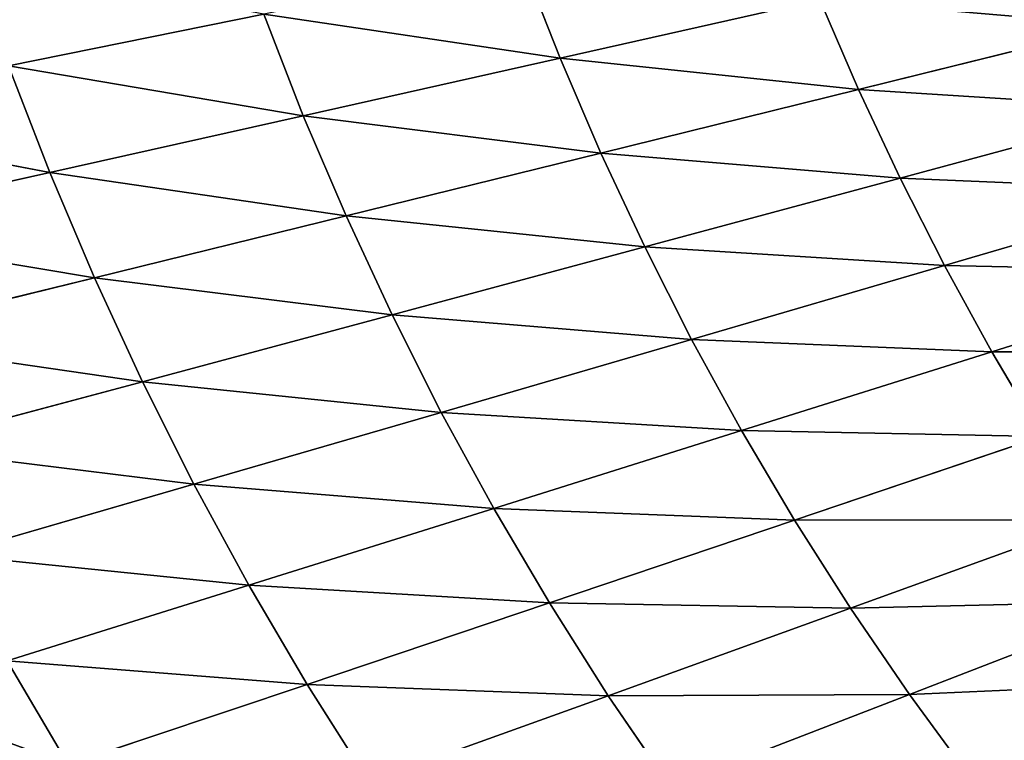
# Model space of a CAD drawing. Extents: x 0 to 605, y 0 to 400.
# Tile 242 of 256: x 117 to 152, y 138 to 163. Entities that reach past the tile are written whole.
import ezdxf

# ---------------------------------------------------------------- set-up
doc = ezdxf.new("R2010")
doc.units = 0
doc.header["$LTSCALE"] = 25.4
doc.layers.get('0').update_dxf_attribs({"linetype": 'CONTINUOUS'})

# ---------------------------------------------------------------- blocks, each defined once
blk = doc.blocks.new('ATLANTA610_-_S_STL')
at = {"color": 0}
for p, q in [((118.408, 37.81, 241.92), (107.978, 39.953, 239.937)), ((118.408, 37.81, 241.92), (107.978, 39.953, 239.937)), ((118.408, 37.81, 241.92), (109.509, 39.937, 243.913)), ((118.408, 37.81, 241.92), (109.509, 39.937, 243.913)), ((120.001, 37.802, 245.672), (111.165, 39.929, 247.843)), ((120.001, 37.802, 245.672), (111.165, 39.929, 247.843)), ((121.713, 37.801, 249.376), (112.947, 39.927, 251.723)), ((121.713, 37.801, 249.376), (112.947, 39.927, 251.723)), ((123.546, 37.805, 253.028), (114.857, 39.933, 255.548)), ((123.546, 37.805, 253.028), (114.857, 39.933, 255.548)), ((116.896, 39.946, 259.315), (119.063, 39.965, 263.018)), ((116.896, 39.946, 259.315), (119.063, 39.965, 263.018)), ((125.5, 37.816, 256.625), (116.896, 39.946, 259.315)), ((125.5, 37.816, 256.625), (116.896, 39.946, 259.315)), ((127.577, 37.833, 260.16), (119.063, 39.965, 263.018)), ((127.577, 37.833, 260.16), (119.063, 39.965, 263.018)), ((126.028, 35.965, 236.284), (116.935, 37.825, 238.125)), ((116.935, 37.825, 238.125), (118.408, 37.81, 241.92)), ((116.935, 37.825, 238.125), (118.408, 37.81, 241.92)), ((126.028, 35.965, 236.284), (116.935, 37.825, 238.125)), ((127.44, 35.952, 239.896), (118.408, 37.81, 241.92)), ((118.408, 37.81, 241.92), (120.001, 37.802, 245.672)), ((118.408, 37.81, 241.92), (120.001, 37.802, 245.672)), ((127.44, 35.952, 239.896), (118.408, 37.81, 241.92)), ((120.001, 37.802, 245.672), (121.713, 37.801, 249.376)), ((128.965, 35.946, 243.466), (120.001, 37.802, 245.672)), ((120.001, 37.802, 245.672), (121.713, 37.801, 249.376)), ((128.965, 35.946, 243.466), (120.001, 37.802, 245.672)), ((121.713, 37.801, 249.376), (123.546, 37.805, 253.028)), ((121.713, 37.801, 249.376), (123.546, 37.805, 253.028)), ((130.603, 35.944, 246.992), (121.713, 37.801, 249.376)), ((130.603, 35.944, 246.992), (121.713, 37.801, 249.376)), ((123.546, 37.805, 253.028), (125.5, 37.816, 256.625)), ((123.546, 37.805, 253.028), (125.5, 37.816, 256.625)), ((132.355, 35.948, 250.468), (123.546, 37.805, 253.028)), ((132.355, 35.948, 250.468), (123.546, 37.805, 253.028)), ((125.5, 37.816, 256.625), (127.577, 37.833, 260.16)), ((125.5, 37.816, 256.625), (127.577, 37.833, 260.16)), ((134.222, 35.958, 253.891), (125.5, 37.816, 256.625)), ((134.222, 35.958, 253.891), (125.5, 37.816, 256.625)), ((127.577, 37.833, 260.16), (129.777, 37.855, 263.632)), ((127.577, 37.833, 260.16), (129.777, 37.855, 263.632)), ((136.205, 35.972, 257.257), (127.577, 37.833, 260.16)), ((136.205, 35.972, 257.257), (127.577, 37.833, 260.16)), ((138.304, 35.992, 260.561), (129.777, 37.855, 263.632)), ((138.304, 35.992, 260.561), (129.777, 37.855, 263.632)), ((126.028, 35.965, 236.284), (127.44, 35.952, 239.896)), ((126.028, 35.965, 236.284), (127.44, 35.952, 239.896)), ((127.44, 35.952, 239.896), (128.965, 35.946, 243.466)), ((136.589, 34.328, 237.842), (127.44, 35.952, 239.896)), ((127.44, 35.952, 239.896), (128.965, 35.946, 243.466)), ((136.589, 34.328, 237.842), (127.44, 35.952, 239.896)), ((138.043, 34.322, 241.229), (128.965, 35.946, 243.466)), ((128.965, 35.946, 243.466), (130.603, 35.944, 246.992)), ((128.965, 35.946, 243.466), (130.603, 35.944, 246.992)), ((138.043, 34.322, 241.229), (128.965, 35.946, 243.466)), ((130.603, 35.944, 246.992), (132.355, 35.948, 250.468)), ((130.603, 35.944, 246.992), (132.355, 35.948, 250.468)), ((139.604, 34.321, 244.573), (130.603, 35.944, 246.992)), ((139.604, 34.321, 244.573), (130.603, 35.944, 246.992)), ((132.355, 35.948, 250.468), (134.222, 35.958, 253.891)), ((132.355, 35.948, 250.468), (134.222, 35.958, 253.891)), ((141.272, 34.325, 247.87), (132.355, 35.948, 250.468)), ((141.272, 34.325, 247.87), (132.355, 35.948, 250.468)), ((134.222, 35.958, 253.891), (136.205, 35.972, 257.257)), ((134.222, 35.958, 253.891), (136.205, 35.972, 257.257)), ((143.049, 34.333, 251.118), (134.222, 35.958, 253.891)), ((143.049, 34.333, 251.118), (134.222, 35.958, 253.891)), ((136.205, 35.972, 257.257), (138.304, 35.992, 260.561)), ((136.205, 35.972, 257.257), (138.304, 35.992, 260.561)), ((144.934, 34.345, 254.311), (136.205, 35.972, 257.257)), ((144.934, 34.345, 254.311), (136.205, 35.972, 257.257)), ((138.304, 35.992, 260.561), (140.518, 36.016, 263.802)), ((138.304, 35.992, 260.561), (140.518, 36.016, 263.802)), ((146.929, 34.362, 257.446), (138.304, 35.992, 260.561)), ((146.929, 34.362, 257.446), (138.304, 35.992, 260.561)), ((149.033, 34.384, 260.521), (140.518, 36.016, 263.802)), ((149.033, 34.384, 260.521), (140.518, 36.016, 263.802)), ((146.929, 34.362, 257.446), (149.033, 34.384, 260.521)), ((146.929, 34.362, 257.446), (149.033, 34.384, 260.521)), ((149.033, 34.384, 260.521), (151.244, 34.409, 263.531)), ((149.033, 34.384, 260.521), (151.244, 34.409, 263.531)), ((157.633, 32.951, 257.196), (149.033, 34.384, 260.521)), ((157.633, 32.951, 257.196), (149.033, 34.384, 260.521)), ((135.241, 34.338, 234.417), (136.589, 34.328, 237.842)), ((135.241, 34.338, 234.417), (136.589, 34.328, 237.842)), ((136.589, 34.328, 237.842), (138.043, 34.322, 241.229)), ((145.842, 32.902, 235.762), (136.589, 34.328, 237.842)), ((136.589, 34.328, 237.842), (138.043, 34.322, 241.229)), ((145.842, 32.902, 235.762), (136.589, 34.328, 237.842)), ((138.043, 34.322, 241.229), (139.604, 34.321, 244.573)), ((147.222, 32.898, 238.962), (138.043, 34.322, 241.229)), ((138.043, 34.322, 241.229), (139.604, 34.321, 244.573)), ((147.222, 32.898, 238.962), (138.043, 34.322, 241.229)), ((139.604, 34.321, 244.573), (141.272, 34.325, 247.87)), ((139.604, 34.321, 244.573), (141.272, 34.325, 247.87)), ((148.703, 32.897, 242.122), (139.604, 34.321, 244.573)), ((148.703, 32.897, 242.122), (139.604, 34.321, 244.573)), ((141.272, 34.325, 247.87), (143.049, 34.333, 251.118)), ((141.272, 34.325, 247.87), (143.049, 34.333, 251.118)), ((150.284, 32.9, 245.239), (141.272, 34.325, 247.87)), ((150.284, 32.9, 245.239), (141.272, 34.325, 247.87)), ((143.049, 34.333, 251.118), (144.934, 34.345, 254.311)), ((143.049, 34.333, 251.118), (144.934, 34.345, 254.311)), ((151.967, 32.907, 248.308), (143.049, 34.333, 251.118)), ((151.967, 32.907, 248.308), (143.049, 34.333, 251.118)), ((144.934, 34.345, 254.311), (146.929, 34.362, 257.446)), ((144.934, 34.345, 254.311), (146.929, 34.362, 257.446)), ((153.753, 32.918, 251.326), (144.934, 34.345, 254.311)), ((153.753, 32.918, 251.326), (144.934, 34.345, 254.311)), ((155.642, 32.933, 254.29), (146.929, 34.362, 257.446)), ((155.642, 32.933, 254.29), (146.929, 34.362, 257.446)), ((145.842, 32.902, 235.762), (147.222, 32.898, 238.962)), ((145.842, 32.902, 235.762), (147.222, 32.898, 238.962)), ((147.222, 32.898, 238.962), (148.703, 32.897, 242.122)), ((156.492, 31.65, 236.668), (147.222, 32.898, 238.962)), ((147.222, 32.898, 238.962), (148.703, 32.897, 242.122)), ((156.492, 31.65, 236.668), (147.222, 32.898, 238.962)), ((148.703, 32.897, 242.122), (150.284, 32.9, 245.239)), ((148.703, 32.897, 242.122), (150.284, 32.9, 245.239)), ((157.89, 31.65, 239.643), (148.703, 32.897, 242.122)), ((157.89, 31.65, 239.643), (148.703, 32.897, 242.122)), ((150.284, 32.9, 245.239), (151.967, 32.907, 248.308)), ((150.284, 32.9, 245.239), (151.967, 32.907, 248.308)), ((159.382, 31.653, 242.576), (150.284, 32.9, 245.239)), ((159.382, 31.653, 242.576), (150.284, 32.9, 245.239)), ((151.967, 32.907, 248.308), (153.753, 32.918, 251.326)), ((151.967, 32.907, 248.308), (153.753, 32.918, 251.326)), ((160.97, 31.659, 245.465), (151.967, 32.907, 248.308)), ((160.97, 31.659, 245.465), (151.967, 32.907, 248.308))]:
    blk.add_line(p, q, dxfattribs=at)
mesh = blk.add_polyface(dxfattribs=at)
corners = [(112.641, 41.124, 260.643), (119.063, 39.965, 263.018), (116.896, 39.946, 259.315), (114.853, 41.145, 264.428)]
mesh.append_faces([[corners[k] for k in face] for face in [(0, 1, 2), (1, 0, 3)]], dxfattribs={"vtx0": -1, "color": 0})
mesh = blk.add_polyface(dxfattribs=at)
corners = [(119.063, 39.965, 263.018), (129.777, 37.855, 263.632), (127.577, 37.833, 260.16), (121.361, 39.992, 266.653)]
mesh.append_faces([[corners[k] for k in face] for face in [(0, 1, 2), (1, 0, 3)]], dxfattribs={"vtx0": -1, "color": 0})
mesh = blk.add_polyface(dxfattribs=at)
corners = [(109.509, 39.937, 243.913), (118.408, 37.81, 241.92), (107.978, 39.953, 239.937)]
mesh.append_faces([[corners[k] for k in face] for face in [(0, 1, 2)]], dxfattribs={"color": 0})
mesh = blk.add_polyface(dxfattribs=at)
corners = [(118.408, 37.81, 241.92), (116.935, 37.825, 238.125), (107.978, 39.953, 239.937)]
mesh.append_faces([[corners[k] for k in face] for face in [(0, 1, 2)]], dxfattribs={"color": 0})
mesh = blk.add_polyface(dxfattribs=at)
corners = [(109.509, 39.937, 243.913), (120.001, 37.802, 245.672), (118.408, 37.81, 241.92), (111.165, 39.929, 247.843)]
mesh.append_faces([[corners[k] for k in face] for face in [(0, 1, 2), (1, 0, 3)]], dxfattribs={"vtx0": -1, "color": 0})
mesh = blk.add_polyface(dxfattribs=at)
corners = [(111.165, 39.929, 247.843), (121.713, 37.801, 249.376), (120.001, 37.802, 245.672), (112.947, 39.927, 251.723)]
mesh.append_faces([[corners[k] for k in face] for face in [(0, 1, 2), (1, 0, 3)]], dxfattribs={"vtx0": -1, "color": 0})
mesh = blk.add_polyface(dxfattribs=at)
corners = [(112.947, 39.927, 251.723), (123.546, 37.805, 253.028), (121.713, 37.801, 249.376), (114.857, 39.933, 255.548)]
mesh.append_faces([[corners[k] for k in face] for face in [(0, 1, 2), (1, 0, 3)]], dxfattribs={"vtx0": -1, "color": 0})
mesh = blk.add_polyface(dxfattribs=at)
corners = [(114.857, 39.933, 255.548), (125.5, 37.816, 256.625), (123.546, 37.805, 253.028), (116.896, 39.946, 259.315)]
mesh.append_faces([[corners[k] for k in face] for face in [(0, 1, 2), (1, 0, 3)]], dxfattribs={"vtx0": -1, "color": 0})
mesh = blk.add_polyface(dxfattribs=at)
corners = [(116.896, 39.946, 259.315), (127.577, 37.833, 260.16), (125.5, 37.816, 256.625), (119.063, 39.965, 263.018)]
mesh.append_faces([[corners[k] for k in face] for face in [(0, 1, 2), (1, 0, 3)]], dxfattribs={"vtx0": -1, "color": 0})
mesh = blk.add_polyface(dxfattribs=at)
corners = [(129.777, 37.855, 263.632), (140.518, 36.016, 263.802), (138.304, 35.992, 260.561), (132.099, 37.884, 267.035)]
mesh.append_faces([[corners[k] for k in face] for face in [(0, 1, 2), (1, 0, 3)]], dxfattribs={"vtx0": -1, "color": 0})
mesh = blk.add_polyface(dxfattribs=at)
corners = [(116.935, 37.825, 238.125), (126.028, 35.965, 236.284), (115.579, 37.846, 234.291)]
mesh.append_faces([[corners[k] for k in face] for face in [(0, 1, 2)]], dxfattribs={"color": 0})
mesh = blk.add_polyface(dxfattribs=at)
corners = [(116.935, 37.825, 238.125), (127.44, 35.952, 239.896), (126.028, 35.965, 236.284), (118.408, 37.81, 241.92)]
mesh.append_faces([[corners[k] for k in face] for face in [(0, 1, 2), (1, 0, 3)]], dxfattribs={"vtx0": -1, "color": 0})
mesh = blk.add_polyface(dxfattribs=at)
corners = [(118.408, 37.81, 241.92), (128.965, 35.946, 243.466), (127.44, 35.952, 239.896), (120.001, 37.802, 245.672)]
mesh.append_faces([[corners[k] for k in face] for face in [(0, 1, 2), (1, 0, 3)]], dxfattribs={"vtx0": -1, "color": 0})
mesh = blk.add_polyface(dxfattribs=at)
corners = [(120.001, 37.802, 245.672), (130.603, 35.944, 246.992), (128.965, 35.946, 243.466), (121.713, 37.801, 249.376)]
mesh.append_faces([[corners[k] for k in face] for face in [(0, 1, 2), (1, 0, 3)]], dxfattribs={"vtx0": -1, "color": 0})
mesh = blk.add_polyface(dxfattribs=at)
corners = [(121.713, 37.801, 249.376), (132.355, 35.948, 250.468), (130.603, 35.944, 246.992), (123.546, 37.805, 253.028)]
mesh.append_faces([[corners[k] for k in face] for face in [(0, 1, 2), (1, 0, 3)]], dxfattribs={"vtx0": -1, "color": 0})
mesh = blk.add_polyface(dxfattribs=at)
corners = [(123.546, 37.805, 253.028), (134.222, 35.958, 253.891), (132.355, 35.948, 250.468), (125.5, 37.816, 256.625)]
mesh.append_faces([[corners[k] for k in face] for face in [(0, 1, 2), (1, 0, 3)]], dxfattribs={"vtx0": -1, "color": 0})
mesh = blk.add_polyface(dxfattribs=at)
corners = [(125.5, 37.816, 256.625), (136.205, 35.972, 257.257), (134.222, 35.958, 253.891), (127.577, 37.833, 260.16)]
mesh.append_faces([[corners[k] for k in face] for face in [(0, 1, 2), (1, 0, 3)]], dxfattribs={"vtx0": -1, "color": 0})
mesh = blk.add_polyface(dxfattribs=at)
corners = [(127.577, 37.833, 260.16), (138.304, 35.992, 260.561), (136.205, 35.972, 257.257), (129.777, 37.855, 263.632)]
mesh.append_faces([[corners[k] for k in face] for face in [(0, 1, 2), (1, 0, 3)]], dxfattribs={"vtx0": -1, "color": 0})
mesh = blk.add_polyface(dxfattribs=at)
corners = [(126.028, 35.965, 236.284), (136.589, 34.328, 237.842), (135.241, 34.338, 234.417), (127.44, 35.952, 239.896)]
mesh.append_faces([[corners[k] for k in face] for face in [(0, 1, 2), (1, 0, 3)]], dxfattribs={"vtx0": -1, "color": 0})
mesh = blk.add_polyface(dxfattribs=at)
corners = [(127.44, 35.952, 239.896), (138.043, 34.322, 241.229), (136.589, 34.328, 237.842), (128.965, 35.946, 243.466)]
mesh.append_faces([[corners[k] for k in face] for face in [(0, 1, 2), (1, 0, 3)]], dxfattribs={"vtx0": -1, "color": 0})
mesh = blk.add_polyface(dxfattribs=at)
corners = [(128.965, 35.946, 243.466), (139.604, 34.321, 244.573), (138.043, 34.322, 241.229), (130.603, 35.944, 246.992)]
mesh.append_faces([[corners[k] for k in face] for face in [(0, 1, 2), (1, 0, 3)]], dxfattribs={"vtx0": -1, "color": 0})
mesh = blk.add_polyface(dxfattribs=at)
corners = [(130.603, 35.944, 246.992), (141.272, 34.325, 247.87), (139.604, 34.321, 244.573), (132.355, 35.948, 250.468)]
mesh.append_faces([[corners[k] for k in face] for face in [(0, 1, 2), (1, 0, 3)]], dxfattribs={"vtx0": -1, "color": 0})
mesh = blk.add_polyface(dxfattribs=at)
corners = [(132.355, 35.948, 250.468), (143.049, 34.333, 251.118), (141.272, 34.325, 247.87), (134.222, 35.958, 253.891)]
mesh.append_faces([[corners[k] for k in face] for face in [(0, 1, 2), (1, 0, 3)]], dxfattribs={"vtx0": -1, "color": 0})
mesh = blk.add_polyface(dxfattribs=at)
corners = [(134.222, 35.958, 253.891), (144.934, 34.345, 254.311), (143.049, 34.333, 251.118), (136.205, 35.972, 257.257)]
mesh.append_faces([[corners[k] for k in face] for face in [(0, 1, 2), (1, 0, 3)]], dxfattribs={"vtx0": -1, "color": 0})
mesh = blk.add_polyface(dxfattribs=at)
corners = [(136.205, 35.972, 257.257), (146.929, 34.362, 257.446), (144.934, 34.345, 254.311), (138.304, 35.992, 260.561)]
mesh.append_faces([[corners[k] for k in face] for face in [(0, 1, 2), (1, 0, 3)]], dxfattribs={"vtx0": -1, "color": 0})
mesh = blk.add_polyface(dxfattribs=at)
corners = [(138.304, 35.992, 260.561), (149.033, 34.384, 260.521), (146.929, 34.362, 257.446), (140.518, 36.016, 263.802)]
mesh.append_faces([[corners[k] for k in face] for face in [(0, 1, 2), (1, 0, 3)]], dxfattribs={"vtx0": -1, "color": 0})
mesh = blk.add_polyface(dxfattribs=at)
corners = [(140.518, 36.016, 263.802), (151.244, 34.409, 263.531), (149.033, 34.384, 260.521), (142.846, 36.046, 266.974)]
mesh.append_faces([[corners[k] for k in face] for face in [(0, 1, 2), (1, 0, 3)]], dxfattribs={"vtx0": -1, "color": 0})
mesh = blk.add_polyface(dxfattribs=at)
corners = [(146.929, 34.362, 257.446), (157.633, 32.951, 257.196), (155.642, 32.933, 254.29), (149.033, 34.384, 260.521)]
mesh.append_faces([[corners[k] for k in face] for face in [(0, 1, 2), (1, 0, 3)]], dxfattribs={"vtx0": -1, "color": 0})
mesh = blk.add_polyface(dxfattribs=at)
corners = [(149.033, 34.384, 260.521), (159.725, 32.973, 260.043), (157.633, 32.951, 257.196), (151.244, 34.409, 263.531)]
mesh.append_faces([[corners[k] for k in face] for face in [(0, 1, 2), (1, 0, 3)]], dxfattribs={"vtx0": -1, "color": 0})
mesh = blk.add_polyface(dxfattribs=at)
corners = [(151.244, 34.409, 263.531), (161.916, 32.998, 262.827), (159.725, 32.973, 260.043), (153.561, 34.438, 266.476)]
mesh.append_faces([[corners[k] for k in face] for face in [(0, 1, 2), (1, 0, 3)]], dxfattribs={"vtx0": -1, "color": 0})
mesh = blk.add_polyface(dxfattribs=at)
corners = [(135.241, 34.338, 234.417), (145.842, 32.902, 235.762), (144.561, 32.911, 232.524), (136.589, 34.328, 237.842)]
mesh.append_faces([[corners[k] for k in face] for face in [(0, 1, 2), (1, 0, 3)]], dxfattribs={"vtx0": -1, "color": 0})
mesh = blk.add_polyface(dxfattribs=at)
corners = [(136.589, 34.328, 237.842), (147.222, 32.898, 238.962), (145.842, 32.902, 235.762), (138.043, 34.322, 241.229)]
mesh.append_faces([[corners[k] for k in face] for face in [(0, 1, 2), (1, 0, 3)]], dxfattribs={"vtx0": -1, "color": 0})
mesh = blk.add_polyface(dxfattribs=at)
corners = [(138.043, 34.322, 241.229), (148.703, 32.897, 242.122), (147.222, 32.898, 238.962), (139.604, 34.321, 244.573)]
mesh.append_faces([[corners[k] for k in face] for face in [(0, 1, 2), (1, 0, 3)]], dxfattribs={"vtx0": -1, "color": 0})
mesh = blk.add_polyface(dxfattribs=at)
corners = [(139.604, 34.321, 244.573), (150.284, 32.9, 245.239), (148.703, 32.897, 242.122), (141.272, 34.325, 247.87)]
mesh.append_faces([[corners[k] for k in face] for face in [(0, 1, 2), (1, 0, 3)]], dxfattribs={"vtx0": -1, "color": 0})
mesh = blk.add_polyface(dxfattribs=at)
corners = [(141.272, 34.325, 247.87), (151.967, 32.907, 248.308), (150.284, 32.9, 245.239), (143.049, 34.333, 251.118)]
mesh.append_faces([[corners[k] for k in face] for face in [(0, 1, 2), (1, 0, 3)]], dxfattribs={"vtx0": -1, "color": 0})
mesh = blk.add_polyface(dxfattribs=at)
corners = [(143.049, 34.333, 251.118), (153.753, 32.918, 251.326), (151.967, 32.907, 248.308), (144.934, 34.345, 254.311)]
mesh.append_faces([[corners[k] for k in face] for face in [(0, 1, 2), (1, 0, 3)]], dxfattribs={"vtx0": -1, "color": 0})
mesh = blk.add_polyface(dxfattribs=at)
corners = [(144.934, 34.345, 254.311), (155.642, 32.933, 254.29), (153.753, 32.918, 251.326), (146.929, 34.362, 257.446)]
mesh.append_faces([[corners[k] for k in face] for face in [(0, 1, 2), (1, 0, 3)]], dxfattribs={"vtx0": -1, "color": 0})
mesh = blk.add_polyface(dxfattribs=at)
corners = [(145.842, 32.902, 235.762), (156.492, 31.65, 236.668), (155.188, 31.654, 233.656), (147.222, 32.898, 238.962)]
mesh.append_faces([[corners[k] for k in face] for face in [(0, 1, 2), (1, 0, 3)]], dxfattribs={"vtx0": -1, "color": 0})
mesh = blk.add_polyface(dxfattribs=at)
corners = [(147.222, 32.898, 238.962), (157.89, 31.65, 239.643), (156.492, 31.65, 236.668), (148.703, 32.897, 242.122)]
mesh.append_faces([[corners[k] for k in face] for face in [(0, 1, 2), (1, 0, 3)]], dxfattribs={"vtx0": -1, "color": 0})
mesh = blk.add_polyface(dxfattribs=at)
corners = [(148.703, 32.897, 242.122), (159.382, 31.653, 242.576), (157.89, 31.65, 239.643), (150.284, 32.9, 245.239)]
mesh.append_faces([[corners[k] for k in face] for face in [(0, 1, 2), (1, 0, 3)]], dxfattribs={"vtx0": -1, "color": 0})
mesh = blk.add_polyface(dxfattribs=at)
corners = [(150.284, 32.9, 245.239), (160.97, 31.659, 245.465), (159.382, 31.653, 242.576), (151.967, 32.907, 248.308)]
mesh.append_faces([[corners[k] for k in face] for face in [(0, 1, 2), (1, 0, 3)]], dxfattribs={"vtx0": -1, "color": 0})
mesh = blk.add_polyface(dxfattribs=at)
corners = [(151.967, 32.907, 248.308), (162.654, 31.669, 248.306), (160.97, 31.659, 245.465), (153.753, 32.918, 251.326)]
mesh.append_faces([[corners[k] for k in face] for face in [(0, 1, 2), (1, 0, 3)]], dxfattribs={"vtx0": -1, "color": 0})

msp = doc.modelspace()

# ---------------------------------------------------------------- block references
at = {"color": 254, "extrusion": (0, -1, 5.55112e-17)}
msp.add_blockref('ATLANTA610_-_S_STL', (-0.269, -0.066, -399.883), dxfattribs=at)

doc.saveas('drawing.dxf')
